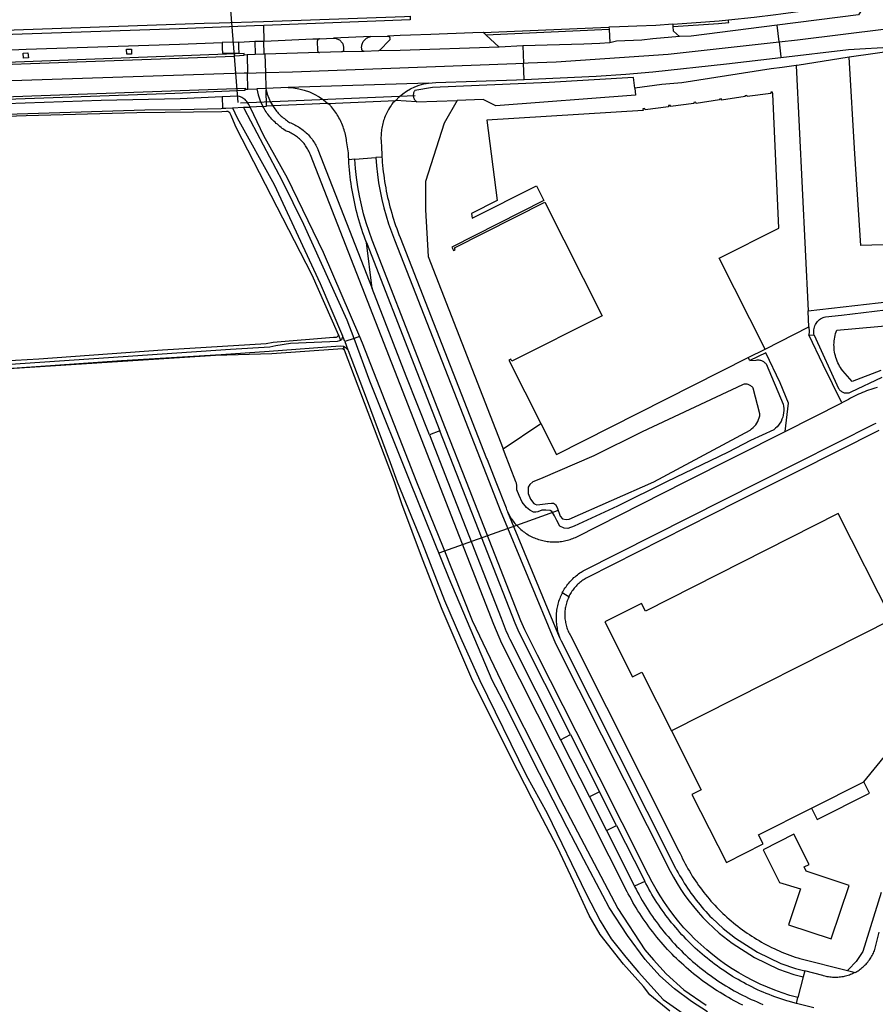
# Model space of a CAD drawing. Header units: metres. Extents: x 174423 to 175128, y 462196 to 462742.
# Tile 47 of 137: x 175045.37 to 175047.03, y 462725.41 to 462727.32. Entities that reach past the tile are written whole.
import ezdxf

# ---------------------------------------------------------------- set-up
doc = ezdxf.new("R2010")
doc.units = ezdxf.units.M
doc.layers.add('N-XX-AL-LIJN_0.20-G', color=7, linetype='Continuous', lineweight=25)

# ---------------------------------------------------------------- blocks, each defined once
blk = doc.blocks.new('Situatie')
at = {"lineweight": -3}
for p, q in [((-10.2973, 14.075), (-10.2566, 13.5512)), ((-10.205, 13.6706), (-10.2061, 13.7009)), ((-9.5354, 13.6974), (-9.5352, 13.6935)), ((-9.205, 13.6691), (-9.2088, 13.7015)), ((-9.998, 13.6794), (-10.0706, 13.6763)), ((-10.2546, 13.6685), (-10.2869, 13.6674)), ((-10.2231, 13.67), (-10.2058, 13.6706)), ((-9.7025, 13.6612), (-9.7012, 13.6277)), ((-10.2381, 13.6435), (-10.2373, 13.6082)), ((-10.2049, 13.6449), (-10.2224, 13.6441)), ((-10.2041, 13.6449), (-10.2028, 13.6093)), ((-10.0111, 13.6505), (-10.0552, 13.6493)), ((-9.6999, 13.5961), (-9.7012, 13.6277)), ((-10.2366, 13.5774), (-10.2373, 13.6082)), ((-10.2028, 13.6093), (-10.2017, 13.5786)), ((-10.2366, 13.5774), (-10.2196, 13.578)), ((-10.1587, 13.5802), (-10.2017, 13.5786)), ((-10.2017, 13.5786), (-10.2016, 13.5755)), ((-9.886, 13.589), (-10.1587, 13.5802)), ((-10.2868, 13.562), (-10.2863, 13.5399)), ((-10.251, 13.5506), (-9.9117, 13.5651)), ((-10.2419, 13.5773), (-10.2366, 13.5774)), ((-10.2004, 13.5439), (-10.2016, 13.5755)), ((-10.2665, 13.5408), (-10.2451, 13.5418)), ((-10.2451, 13.5418), (-10.2325, 13.5424)), ((-10.029, 13.4409), (-9.9883, 13.4443)), ((-9.9764, 13.4453), (-9.9883, 13.4443)), ((-10.029, 13.4409), (-10.041, 13.4399)), ((-10.0609, 13.0999), (-10.0568, 13.0891)), ((-10.0306, 13.093), (-10.0486, 13.0869)), ((-10.0486, 13.0869), (-10.0426, 13.0711)), ((-10.0202, 13.0965), (-10.0306, 13.093)), ((-10.0493, 13.0703), (-10.0511, 13.078)), ((-9.1932, 12.9123), (-9.0829, 12.9681)), ((-9.6338, 12.7588), (-9.7147, 12.7298)), ((-9.6315, 12.5129), (-9.7319, 12.7552)), ((-9.7147, 12.7298), (-9.8658, 12.6756)), ((-9.6134, 12.5911), (-9.626, 12.599)), ((-8.9859, 12.5469), (-9.4138, 12.3306)), ((-9.6098, 12.3238), (-9.5535, 12.2123)), ((-9.6298, 12.3136), (-9.5734, 12.2023)), ((-9.5403, 12.137), (-9.4857, 12.0288)), ((-9.1552, 11.8646), (-9.1582, 11.8529)), ((-9.1582, 11.8529), (-9.1682, 11.8131)), ((-9.1711, 11.8014), (-9.1682, 11.8131))]:
    blk.add_line(p, q, dxfattribs=at)
for points in [[(-9.3985, 13.6791), (-9.4103, 13.6898), (-9.4108, 13.6991), (-9.3229, 13.7048), (-9.3027, 13.7068), (-9.303, 13.7092), (-9.3033, 13.7119), (-9.2534, 13.7169), (-9.2113, 13.7219), (-9.2017, 13.7231), (-9.1538, 13.7298), (-9.1085, 13.7375), (-9.0759, 13.7441), (-9.0478, 13.7509), (-9.0433, 13.7318), (-9.0508, 13.7217), (-9.2088, 13.7015), (-9.3759, 13.6801), (-9.3985, 13.6791)], [(-9.205, 13.6691), (-9.1691, 13.6731), (-8.8297, 13.7148), (-8.4945, 13.7543), (-8.462, 13.7582), (-8.4495, 13.7597)], [(-10.7713, 13.6869), (-10.7714, 13.6894), (-10.747, 13.6901), (-10.322, 13.7051), (-10.2927, 13.7058), (-10.2064, 13.7088), (-9.9328, 13.7183), (-9.9215, 13.7186), (-9.9218, 13.712), (-10.2061, 13.7009), (-10.2242, 13.7002), (-10.3701, 13.6945), (-10.7709, 13.6806), (-10.7713, 13.6869)], [(-9.4111, 13.7036), (-9.3663, 13.7063), (-9.3216, 13.71), (-9.3033, 13.7119)], [(-9.7799, 13.6874), (-9.5515, 13.6968), (-9.5354, 13.6974)], [(-9.7488, 13.6588), (-9.7744, 13.6823), (-9.5352, 13.6935), (-9.5335, 13.6673), (-9.5341, 13.6671), (-9.5534, 13.6659), (-9.584, 13.6643), (-9.7025, 13.6612), (-9.7488, 13.6588)], [(-9.4111, 13.7036), (-9.4442, 13.7009), (-9.4811, 13.6996), (-9.5147, 13.6982), (-9.5354, 13.6974)], [(-9.4108, 13.6991), (-9.4109, 13.7011), (-9.4111, 13.7036)], [(-10.0979, 13.648), (-10.2041, 13.6449), (-10.2049, 13.6449), (-10.2058, 13.6706), (-10.205, 13.6706), (-10.1108, 13.6746), (-10.0975, 13.6751)], [(-10.0975, 13.6751), (-10.0979, 13.6751), (-10.0984, 13.6749), (-10.0988, 13.6748), (-10.0992, 13.6746), (-10.0996, 13.6744), (-10.0999, 13.6741), (-10.1003, 13.6739), (-10.1006, 13.6735), (-10.1009, 13.6732), (-10.1011, 13.6728), (-10.1014, 13.6725), (-10.1016, 13.6721), (-10.1017, 13.6716), (-10.1019, 13.6712), (-10.1019, 13.6708), (-10.102, 13.6703), (-10.1015, 13.6521), (-10.1015, 13.6517), (-10.1014, 13.6514), (-10.1013, 13.651), (-10.1012, 13.6506), (-10.1011, 13.6503), (-10.1009, 13.65), (-10.1007, 13.6497), (-10.1004, 13.6494), (-10.1002, 13.6491), (-10.0999, 13.6489), (-10.0996, 13.6487), (-10.0993, 13.6485), (-10.099, 13.6483), (-10.0986, 13.6482), (-10.0983, 13.6481), (-10.0979, 13.648)], [(-10.0975, 13.6751), (-10.0706, 13.6763), (-10.0689, 13.6763), (-10.0671, 13.676), (-10.0654, 13.6757), (-10.0638, 13.6751), (-10.0621, 13.6745), (-10.0606, 13.6736), (-10.0591, 13.6727), (-10.0577, 13.6716), (-10.0565, 13.6704), (-10.0553, 13.6691), (-10.0542, 13.6677), (-10.0533, 13.6663), (-10.0525, 13.6647), (-10.0519, 13.6631), (-10.0514, 13.6614), (-10.051, 13.6597), (-10.0508, 13.658), (-10.0508, 13.6541), (-10.0508, 13.6537), (-10.0508, 13.6533), (-10.0509, 13.6529), (-10.051, 13.6525), (-10.0511, 13.6521), (-10.0513, 13.6518), (-10.0515, 13.6514), (-10.0517, 13.6511), (-10.052, 13.6508), (-10.0522, 13.6505), (-10.0525, 13.6502), (-10.0529, 13.65), (-10.0532, 13.6498), (-10.0536, 13.6496), (-10.054, 13.6495), (-10.0544, 13.6494), (-10.0547, 13.6493), (-10.0552, 13.6493), (-10.0979, 13.648)], [(-10.0111, 13.6505), (-10.0116, 13.6505), (-10.012, 13.6506), (-10.0124, 13.6508), (-10.0128, 13.6509), (-10.0132, 13.6512), (-10.0135, 13.6514), (-10.0139, 13.6517), (-10.0142, 13.6519), (-10.0145, 13.6523), (-10.0148, 13.6526), (-10.015, 13.653), (-10.0152, 13.6534), (-10.0153, 13.6538), (-10.0155, 13.6542), (-10.0156, 13.6546), (-10.0156, 13.655), (-10.0159, 13.659), (-10.0157, 13.6608), (-10.0154, 13.6626), (-10.015, 13.6644), (-10.0144, 13.6661), (-10.0136, 13.6678), (-10.0127, 13.6694), (-10.0117, 13.6709), (-10.0106, 13.6724), (-10.0093, 13.6737), (-10.0079, 13.6749), (-10.0065, 13.676), (-10.0049, 13.677), (-10.0033, 13.6778), (-10.0016, 13.6785), (-9.9998, 13.679), (-9.998, 13.6794), (-9.9657, 13.6803), (-9.9653, 13.6803), (-9.9649, 13.6802), (-9.9645, 13.6802), (-9.9641, 13.68), (-9.9637, 13.6799), (-9.9633, 13.6797), (-9.9629, 13.6795), (-9.9626, 13.6792), (-9.9623, 13.679), (-9.962, 13.6787), (-9.9617, 13.6783), (-9.9615, 13.678), (-9.9613, 13.6776), (-9.9611, 13.6772), (-9.9609, 13.6768), (-9.9608, 13.6764), (-9.9608, 13.676), (-9.9607, 13.6756), (-9.9607, 13.6752), (-9.9608, 13.6747), (-9.9608, 13.6743), (-9.9609, 13.6739), (-9.9611, 13.6735), (-9.9613, 13.6731), (-9.9615, 13.6728), (-9.9617, 13.6724), (-9.962, 13.6721), (-9.9802, 13.6527), (-9.9834, 13.6514), (-10.0111, 13.6505)], [(-9.7799, 13.6874), (-9.8, 13.6865), (-9.8815, 13.6835), (-9.9211, 13.6821), (-9.9409, 13.6814), (-9.9657, 13.6803)], [(-9.7744, 13.6823), (-9.7768, 13.6845), (-9.7799, 13.6874)], [(-9.3985, 13.6791), (-9.4502, 13.6749), (-9.4713, 13.6723), (-9.5208, 13.6702), (-9.5335, 13.6673)], [(-10.2381, 13.6435), (-10.2443, 13.6433), (-10.244, 13.6464), (-10.7399, 13.6279), (-10.7659, 13.6503), (-10.6675, 13.6548), (-10.3697, 13.6647), (-10.2869, 13.6674), (-10.2867, 13.6567), (-10.2864, 13.6468), (-10.2538, 13.6479), (-10.2542, 13.658), (-10.2546, 13.6685), (-10.2231, 13.67), (-10.2224, 13.6441), (-10.2381, 13.6435)], [(-10.4629, 13.645), (-10.4722, 13.6449), (-10.4725, 13.6548), (-10.4629, 13.6547), (-10.4629, 13.645)], [(-9.7488, 13.6588), (-9.9409, 13.6525), (-9.9834, 13.6514)], [(-9.9091, 13.5527), (-9.9496, 13.5553), (-9.9431, 13.5619), (-9.9361, 13.5678), (-9.9287, 13.5731), (-9.9208, 13.5778), (-9.9125, 13.5817), (-9.9039, 13.5849), (-9.8951, 13.5874), (-9.886, 13.589), (-9.8714, 13.5901), (-9.7152, 13.5955), (-9.6999, 13.5961), (-9.5604, 13.6024), (-9.5024, 13.6063), (-9.4503, 13.611), (-9.3069, 13.6266), (-9.2014, 13.6389), (-9.0699, 13.6544), (-8.9815, 13.6594)], [(-8.9722, 13.6528), (-9.0687, 13.6391)], [(-9.7012, 13.6277), (-9.6925, 13.6281), (-9.6377, 13.6301), (-9.4203, 13.6449), (-9.205, 13.6691)], [(-9.205, 13.6691), (-9.2014, 13.6396), (-9.2014, 13.6389)], [(-11.2034, 13.6073), (-11.0917, 13.6112), (-10.2626, 13.6411), (-10.2624, 13.6416), (-10.2443, 13.6433)], [(-10.6642, 13.6476), (-10.6633, 13.6379), (-10.6728, 13.6374), (-10.6735, 13.6467), (-10.6642, 13.6476)], [(-9.0687, 13.6391), (-9.17, 13.6231), (-9.1716, 13.6229), (-9.1484, 13.1467), (-8.9668, 13.167), (-8.8665, 13.1802), (-8.7936, 13.1827), (-8.7936, 13.1837), (-8.7984, 13.2545), (-8.8515, 13.2791), (-9.0461, 13.2734), (-9.0575, 13.4516), (-9.0687, 13.6391)], [(-10.2028, 13.6093), (-10.15, 13.611), (-9.7164, 13.6272), (-9.7012, 13.6277)], [(-9.1716, 13.6229), (-9.199, 13.6193), (-9.2202, 13.6165), (-9.3937, 13.5893), (-9.4326, 13.5862), (-9.4852, 13.5789), (-9.4837, 13.5652), (-9.7549, 13.5448), (-9.7797, 13.5567), (-9.8305, 13.5551), (-9.8555, 13.5113), (-9.8917, 13.3979), (-9.8917, 13.3424), (-9.8864, 13.2524), (-9.7411, 12.8788), (-9.6677, 12.9277)], [(-10.2373, 13.6082), (-10.244, 13.608), (-10.9319, 13.5856), (-11.2022, 13.5753)], [(-10.2373, 13.6082), (-10.2209, 13.6087), (-10.2028, 13.6093)], [(-9.4852, 13.5789), (-9.4875, 13.5996), (-9.6517, 13.5902), (-9.878, 13.5805), (-9.9124, 13.5745), (-9.9132, 13.5734), (-9.9138, 13.5723), (-9.9144, 13.5711), (-9.9148, 13.5699), (-9.9152, 13.5686), (-9.9154, 13.5674), (-9.9156, 13.5661), (-9.9156, 13.5648), (-9.9155, 13.5635), (-9.9153, 13.5622), (-9.915, 13.5609), (-9.9146, 13.5597), (-9.9141, 13.5585), (-9.9135, 13.5574), (-9.9127, 13.5563), (-9.912, 13.5553), (-9.9111, 13.5543), (-9.9101, 13.5535), (-9.9091, 13.5527), (-9.8305, 13.5551)], [(-11.2011, 13.5446), (-11.0893, 13.5485), (-10.2421, 13.5788), (-10.2419, 13.5773)], [(-10.2017, 13.5786), (-10.2023, 13.5785), (-10.2196, 13.578)], [(-10.2196, 13.578), (-10.2167, 13.5661), (-10.2127, 13.5546), (-10.2075, 13.5435), (-10.2004, 13.5439)], [(-10.1587, 13.5802), (-10.1482, 13.5795), (-10.1377, 13.5779), (-10.1274, 13.5753), (-10.1174, 13.5718), (-10.1078, 13.5674), (-10.0986, 13.5621), (-10.0899, 13.5561), (-10.0818, 13.5493), (-9.9496, 13.5553), (-9.9553, 13.5503), (-9.9571, 13.5479), (-9.9588, 13.5455), (-9.9604, 13.543), (-9.962, 13.5405), (-9.9635, 13.5379), (-9.965, 13.5353), (-9.9664, 13.5326), (-9.9677, 13.5299), (-9.9689, 13.5272), (-9.9701, 13.5245), (-9.9712, 13.5217), (-9.9722, 13.5189), (-9.9731, 13.516), (-9.974, 13.5131), (-9.9748, 13.5103), (-9.9755, 13.5074), (-9.9761, 13.5044), (-9.9766, 13.5015), (-9.9771, 13.4985), (-9.9775, 13.4956), (-9.9778, 13.4926), (-9.9781, 13.4896), (-9.9782, 13.4866), (-9.9783, 13.4836), (-9.9783, 13.4807), (-9.9782, 13.4777), (-9.978, 13.4747), (-9.9778, 13.4717), (-9.9775, 13.4687), (-9.9764, 13.4453)], [(-11.016, 13.5469), (-10.3784, 13.5696), (-10.2419, 13.575), (-10.2419, 13.5773)], [(-10.2075, 13.5435), (-10.2325, 13.5424), (-10.2348, 13.5472), (-10.236, 13.5494), (-10.2373, 13.5514), (-10.2389, 13.5534), (-10.2406, 13.5553), (-10.2424, 13.5569), (-10.2444, 13.5585), (-10.2465, 13.5598), (-10.2487, 13.561), (-10.251, 13.562), (-10.2533, 13.5628), (-10.2558, 13.5634), (-10.2868, 13.562), (-10.3681, 13.5586), (-10.5219, 13.5548), (-10.9287, 13.5409), (-11.0055, 13.5381), (-11.0027, 13.5189)], [(-10.2016, 13.5755), (-10.1993, 13.5673), (-10.1962, 13.5594), (-10.1926, 13.5517), (-10.1883, 13.5444), (-10.2004, 13.5439)], [(-9.2648, 13.0557), (-9.2319, 13.0724), (-9.321, 13.2489), (-9.2054, 13.3071), (-9.2171, 13.5683), (-9.2175, 13.5714), (-9.2212, 13.571), (-9.221, 13.5685), (-9.2671, 13.5627), (-9.2674, 13.5648), (-9.2713, 13.5643), (-9.2711, 13.5626), (-9.3166, 13.5559), (-9.317, 13.5585), (-9.3209, 13.5579), (-9.3207, 13.5562), (-9.3663, 13.5495), (-9.3666, 13.5519), (-9.3706, 13.5514), (-9.3703, 13.5494), (-9.4159, 13.5431), (-9.416, 13.5453), (-9.42, 13.5451), (-9.4199, 13.5427), (-9.4652, 13.5368), (-9.4655, 13.5394), (-9.4694, 13.539), (-9.4691, 13.5355), (-9.7728, 13.5171), (-9.7525, 13.3606), (-9.8024, 13.3355), (-9.8014, 13.3267), (-9.6761, 13.3896), (-9.6616, 13.3609), (-9.8409, 13.2704), (-9.8374, 13.2638), (-9.834, 13.2656), (-9.8357, 13.2687), (-9.6601, 13.3574), (-9.5488, 13.1371), (-9.7243, 13.0485), (-9.7263, 13.0524), (-9.7298, 13.0506), (-9.6677, 12.9277), (-9.6372, 12.8672), (-9.2648, 13.0557)], [(-11.0027, 13.5189), (-10.913, 13.5221), (-10.4372, 13.5368), (-10.3678, 13.5379), (-10.2885, 13.5398), (-10.2863, 13.5399)], [(-10.2863, 13.5399), (-10.2794, 13.5403), (-10.2665, 13.5408)], [(-10.2665, 13.5408), (-10.2576, 13.5212), (-10.1856, 13.3918), (-10.0967, 13.1997), (-10.0529, 13.0977)], [(-10.0306, 13.093), (-10.0437, 13.1285), (-10.1279, 13.314), (-10.1693, 13.3986), (-10.2433, 13.5381), (-10.2451, 13.5418)], [(-10.2325, 13.5424), (-10.2322, 13.5416), (-10.2068, 13.4872), (-10.1605, 13.4051), (-10.0908, 13.2604), (-10.0202, 13.0965), (-10.0149, 13.0841), (-9.9092, 12.8142), (-9.8573, 12.6867), (-9.8012, 12.545), (-9.7238, 12.3839), (-9.6297, 12.1975), (-9.5183, 11.986), (-9.4655, 11.9053), (-9.449, 11.8858), (-9.4242, 11.859), (-9.3897, 11.828), (-9.3467, 11.7982)], [(-9.2755, 11.7979), (-9.2811, 11.8007), (-9.2868, 11.8036), (-9.2923, 11.8066), (-9.2979, 11.8096), (-9.3034, 11.8127), (-9.3088, 11.8159), (-9.3143, 11.8191), (-9.3196, 11.8224), (-9.325, 11.8257), (-9.3303, 11.8292), (-9.3355, 11.8327), (-9.3407, 11.8362), (-9.3459, 11.8399), (-9.351, 11.8436), (-9.3561, 11.8473), (-9.3611, 11.8512), (-9.3661, 11.8551), (-9.371, 11.859), (-9.3759, 11.863), (-9.3807, 11.8671), (-9.3854, 11.8712), (-9.3902, 11.8754), (-9.3948, 11.8797), (-9.3994, 11.884), (-9.404, 11.8884), (-9.4085, 11.8928), (-9.4129, 11.8973), (-9.4173, 11.9018), (-9.4216, 11.9064), (-9.4259, 11.9111), (-9.4301, 11.9158), (-9.4342, 11.9205), (-9.4383, 11.9254), (-9.4423, 11.9302), (-9.4463, 11.9351), (-9.4502, 11.9401), (-9.454, 11.9451), (-9.4578, 11.9502), (-9.4615, 11.9553), (-9.4651, 11.9604), (-9.4687, 11.9656), (-9.4722, 11.9709), (-9.4757, 11.9762), (-9.4791, 11.9815), (-9.4824, 11.9869), (-9.4856, 11.9923), (-9.4888, 11.9977), (-9.4919, 12.0032), (-9.4949, 12.0088), (-9.4979, 12.0143), (-9.5, 12.0184), (-9.7432, 12.5002), (-9.7591, 12.5373), (-9.8672, 12.8142), (-10.1153, 13.4497), (-10.1162, 13.452), (-10.1172, 13.4543), (-10.1183, 13.4566), (-10.1195, 13.4588), (-10.1207, 13.461), (-10.122, 13.4632), (-10.1233, 13.4653), (-10.1247, 13.4673), (-10.1262, 13.4694), (-10.1278, 13.4713), (-10.1294, 13.4733), (-10.131, 13.4751), (-10.1328, 13.477), (-10.1346, 13.4787), (-10.1364, 13.4804), (-10.1383, 13.4821), (-10.1402, 13.4836), (-10.1422, 13.4852), (-10.1443, 13.4866), (-10.1464, 13.488), (-10.1485, 13.4893), (-10.1507, 13.4906), (-10.1529, 13.4918), (-10.1551, 13.4929), (-10.1574, 13.4939), (-10.1597, 13.4949), (-10.1621, 13.4958), (-10.1638, 13.4964), (-10.1678, 13.4992), (-10.1702, 13.501), (-10.1724, 13.5029), (-10.1747, 13.5048), (-10.1755, 13.5055), (-10.1772, 13.5069), (-10.1796, 13.5088), (-10.1819, 13.5107), (-10.1841, 13.5127), (-10.1863, 13.5148), (-10.1884, 13.5169), (-10.1904, 13.5191), (-10.1924, 13.5213), (-10.1944, 13.5236), (-10.1962, 13.5259), (-10.1981, 13.5283), (-10.1998, 13.5307), (-10.2015, 13.5332), (-10.2031, 13.5357), (-10.2047, 13.5383), (-10.2061, 13.5409), (-10.2075, 13.5435)], [(-10.041, 13.4399), (-10.041, 13.44), (-10.0413, 13.4467), (-10.0416, 13.4534), (-10.0447, 13.4729), (-10.0447, 13.4732), (-10.0451, 13.4764), (-10.0455, 13.4796), (-10.046, 13.4827), (-10.0467, 13.4859), (-10.0473, 13.489), (-10.0481, 13.4921), (-10.0489, 13.4951), (-10.0498, 13.4982), (-10.0508, 13.5012), (-10.0519, 13.5042), (-10.053, 13.5072), (-10.0543, 13.5102), (-10.0556, 13.5131), (-10.0569, 13.516), (-10.0584, 13.5188), (-10.0599, 13.5216), (-10.0614, 13.5244), (-10.0631, 13.5272), (-10.0648, 13.5298), (-10.0666, 13.5325), (-10.0684, 13.5351), (-10.0703, 13.5377), (-10.0723, 13.5402), (-10.0743, 13.5426), (-10.0764, 13.545), (-10.0772, 13.5459), (-10.0818, 13.5493), (-10.1883, 13.5444), (-10.1873, 13.5429), (-10.1859, 13.5407), (-10.1844, 13.5386), (-10.1828, 13.5365), (-10.1812, 13.5344), (-10.1795, 13.5324), (-10.1777, 13.5305), (-10.1759, 13.5286), (-10.174, 13.5267), (-10.1721, 13.5249), (-10.1701, 13.5232), (-10.1681, 13.5216), (-10.166, 13.52), (-10.1638, 13.5184), (-10.1618, 13.5166), (-10.1598, 13.5149), (-10.1597, 13.5148), (-10.156, 13.5125), (-10.1534, 13.5115), (-10.1509, 13.5104), (-10.1483, 13.5093), (-10.1458, 13.5081), (-10.1434, 13.5068), (-10.141, 13.5054), (-10.1386, 13.504), (-10.1363, 13.5025), (-10.134, 13.5009), (-10.1317, 13.4993), (-10.1295, 13.4976), (-10.1274, 13.4958), (-10.1253, 13.494), (-10.1233, 13.4921), (-10.1213, 13.4902), (-10.1193, 13.4882), (-10.1175, 13.4862), (-10.1157, 13.4841), (-10.1139, 13.4819), (-10.1122, 13.4797), (-10.1106, 13.4775), (-10.1091, 13.4752), (-10.1076, 13.4728), (-10.1061, 13.4705), (-10.1048, 13.468), (-10.1035, 13.4656), (-10.1023, 13.4631), (-10.1012, 13.4606), (-10.101, 13.4601), (-9.9955, 13.1897), (-10.0066, 13.279), (-10.009, 13.2855), (-10.0112, 13.2917), (-10.0134, 13.2979), (-10.0154, 13.3042), (-10.0174, 13.3105), (-10.0193, 13.3168), (-10.0212, 13.3231), (-10.023, 13.3295), (-10.0246, 13.3358), (-10.0262, 13.3422), (-10.0278, 13.3486), (-10.0292, 13.3551), (-10.0306, 13.3615), (-10.0319, 13.368), (-10.0331, 13.3745), (-10.0343, 13.381), (-10.0353, 13.3875), (-10.0363, 13.394), (-10.0372, 13.4005), (-10.038, 13.4071), (-10.0388, 13.4136), (-10.0394, 13.4202), (-10.04, 13.4268), (-10.0405, 13.4333), (-10.041, 13.4399)], [(-10.8475, 13.0419), (-10.6428, 13.0536), (-10.403, 13.0705), (-10.2011, 13.0829), (-10.1875, 13.0856), (-10.0708, 13.0952), (-10.0647, 13.0955), (-10.0636, 13.0958), (-10.0625, 13.0966), (-10.0618, 13.0972), (-10.0611, 13.0983), (-10.0608, 13.0993), (-10.0609, 13.0999), (-10.0627, 13.1046), (-10.1121, 13.2159), (-10.2598, 13.5028), (-10.2677, 13.5228), (-10.269, 13.5258), (-10.2705, 13.5288), (-10.2722, 13.5308), (-10.2739, 13.5321), (-10.276, 13.5334), (-10.2785, 13.5338), (-10.2877, 13.5329), (-10.4527, 13.5314), (-10.6674, 13.5252), (-10.9163, 13.5171)], [(-10.0529, 13.0977), (-10.0536, 13.094), (-10.0551, 13.0903), (-10.0568, 13.0891), (-10.0586, 13.088), (-10.0632, 13.0869), (-10.0775, 13.0866), (-10.154, 13.0829), (-10.1823, 13.0784), (-10.1943, 13.076), (-10.2705, 13.0712), (-10.5075, 13.0555), (-10.7654, 13.0379)], [(-10.7688, 13.0301), (-10.4826, 13.05), (-10.2886, 13.0616), (-10.1955, 13.0681), (-10.0578, 13.0783), (-10.0511, 13.078), (-10.048, 13.0763), (-10.0426, 13.0711)], [(-9.9883, 13.4443), (-9.9871, 13.4279), (-9.9853, 13.4115), (-9.983, 13.3952), (-9.9801, 13.379), (-9.9767, 13.3629), (-9.9728, 13.3469), (-9.9684, 13.331), (-9.9635, 13.3153), (-9.9581, 13.2998), (-9.9521, 13.2844), (-9.7681, 12.8142), (-9.7465, 12.7592), (-9.6393, 12.5004), (-9.4165, 12.0584), (-9.4099, 12.0463), (-9.4029, 12.0344), (-9.3955, 12.0228), (-9.3877, 12.0113), (-9.3795, 12.0002), (-9.3711, 11.9893), (-9.3622, 11.9787), (-9.3531, 11.9684), (-9.3436, 11.9583), (-9.3215, 11.9378), (-9.2962, 11.9181), (-9.2525, 11.8906), (-9.2061, 11.868), (-9.1765, 11.8576), (-9.1582, 11.8529)], [(-9.9764, 13.4453), (-9.9761, 13.4414), (-9.9757, 13.4351), (-9.9751, 13.4289), (-9.9745, 13.4226), (-9.9738, 13.4164), (-9.973, 13.4101), (-9.9721, 13.4039), (-9.9712, 13.3977), (-9.9702, 13.3915), (-9.9691, 13.3853), (-9.9679, 13.3791), (-9.9667, 13.3729), (-9.9653, 13.3668), (-9.9639, 13.3607), (-9.9624, 13.3546), (-9.9609, 13.3485), (-9.9592, 13.3424), (-9.9575, 13.3364), (-9.9557, 13.3303), (-9.9538, 13.3243), (-9.9519, 13.3184), (-9.9498, 13.3124), (-9.9477, 13.3065), (-9.9455, 13.3006), (-9.9433, 13.2947), (-9.941, 13.2889), (-9.773, 12.8596), (-9.7723, 12.858), (-9.7552, 12.8142), (-9.7354, 12.7637), (-9.7352, 12.7631), (-9.7342, 12.7604), (-9.7331, 12.7578), (-9.7319, 12.7552)], [(-9.1682, 11.8131), (-9.1842, 11.817), (-9.1989, 11.8218), (-9.2134, 11.827), (-9.2277, 11.8328), (-9.2418, 11.839), (-9.2557, 11.8457), (-9.2694, 11.8529), (-9.2828, 11.8605), (-9.296, 11.8686), (-9.3088, 11.8772), (-9.3214, 11.8861), (-9.3336, 11.8955), (-9.3455, 11.9053), (-9.3571, 11.9155), (-9.3684, 11.9261), (-9.3792, 11.9371), (-9.3897, 11.9484), (-9.3998, 11.9601), (-9.4094, 11.9721), (-9.4187, 11.9845), (-9.4276, 11.9971), (-9.436, 12.0101), (-9.4439, 12.0233), (-9.4514, 12.0368), (-9.4584, 12.0505), (-9.5098, 12.1522), (-9.5991, 12.3292), (-9.6742, 12.4779), (-9.6989, 12.527), (-9.7067, 12.5446), (-9.8121, 12.8142), (-9.8527, 12.9182), (-9.8973, 13.0325), (-9.9955, 13.2835), (-10.0015, 13.3004), (-10.007, 13.3175), (-10.012, 13.3348), (-10.0163, 13.3522), (-10.02, 13.3697), (-10.0232, 13.3874), (-10.0257, 13.4052), (-10.0277, 13.423), (-10.029, 13.4409)], [(-10.0066, 13.279), (-9.9085, 13.0281), (-9.8638, 12.9138)], [(-9.0146, 12.9976), (-9.0187, 12.9965), (-9.0228, 12.9952), (-9.0269, 12.9939), (-9.031, 12.9925), (-9.035, 12.9911), (-9.039, 12.9895), (-9.043, 12.9879), (-9.047, 12.9862), (-9.0509, 12.9845), (-9.0548, 12.9826), (-9.0586, 12.9807), (-9.0625, 12.9787), (-9.0662, 12.9767), (-9.07, 12.9746), (-9.0781, 12.9705), (-9.0829, 12.9681), (-9.119, 13.0415), (-9.1473, 13.0999), (-9.1367, 13.0995), (-9.0893, 12.9955), (-9.0884, 12.9942), (-9.0874, 12.993), (-9.0863, 12.9919), (-9.0851, 12.9909), (-9.0839, 12.99), (-9.0825, 12.9892), (-9.0811, 12.9885), (-9.0797, 12.9879), (-9.0782, 12.9875), (-9.0766, 12.9872), (-9.0751, 12.987), (-9.0735, 12.987), (-9.0719, 12.9871), (-9.0704, 12.9873), (-9.0689, 12.9876), (-9.0674, 12.9881), (-9.0659, 12.9887), (-9.0646, 12.9895), (-9.0047, 13.0179)], [(-9.8843, 12.9057), (-9.9291, 13.0196), (-9.9955, 13.1897)], [(-9.1367, 13.0995), (-9.1372, 13.102), (-9.1375, 13.1046), (-9.1376, 13.1072), (-9.1374, 13.1098), (-9.137, 13.1123), (-9.1363, 13.1148), (-9.1355, 13.1173), (-9.1344, 13.1197), (-9.1332, 13.1219), (-9.1317, 13.1241), (-9.1301, 13.1261), (-9.1283, 13.1279), (-9.1263, 13.1296), (-9.1242, 13.1311), (-9.122, 13.1324), (-9.1196, 13.1335), (-9.1172, 13.1344), (-9.1147, 13.1351), (-9.0835, 13.1384), (-8.9557, 13.1535)], [(-9.2319, 13.0724), (-9.147, 13.1152), (-9.1483, 13.1454), (-9.1484, 13.1467)], [(-9.0812, 13.0301), (-9.0813, 13.0303), (-9.0834, 13.0332), (-9.0855, 13.0362), (-9.0873, 13.0393), (-9.0891, 13.0425), (-9.0907, 13.0457), (-9.0921, 13.049), (-9.0934, 13.0524), (-9.0946, 13.0559), (-9.0956, 13.0593), (-9.0964, 13.0628), (-9.0971, 13.0664), (-9.0977, 13.07), (-9.098, 13.0736), (-9.0982, 13.0772), (-9.0983, 13.0808), (-9.0982, 13.0844), (-9.0979, 13.088), (-9.0975, 13.0916), (-9.0969, 13.0952), (-9.0962, 13.0988), (-9.0953, 13.1023), (-9.0942, 13.1057), (-9.093, 13.1091), (-8.9333, 13.123)], [(-9.007, 13.0306), (-9.0628, 13.0094), (-9.0812, 13.0301)], [(-9.147, 13.1152), (-9.1465, 13.1057), (-9.1473, 13.0999)], [(-10.0486, 13.0869), (-10.0517, 13.0951), (-10.0529, 13.0977)], [(-10.0426, 13.0711), (-10.0421, 13.0697), (-10.0069, 12.9778), (-9.9606, 12.8519), (-9.9467, 12.8142), (-9.898, 12.6962), (-9.8548, 12.5837), (-9.8241, 12.5123), (-9.7864, 12.4287), (-9.6961, 12.2445), (-9.6557, 12.1706), (-9.5799, 12.0145), (-9.5528, 11.9616), (-9.5309, 11.9271), (-9.5029, 11.891), (-9.4782, 11.8623), (-9.4303, 11.809), (-9.3911, 11.7817)], [(-9.3442, 11.7853), (-9.3749, 11.8052), (-9.4081, 11.8297), (-9.4365, 11.8552), (-9.4653, 11.8866), (-9.4992, 11.933), (-9.5348, 11.9876), (-9.5843, 12.0811), (-9.6169, 12.1432), (-9.6841, 12.2744), (-9.7329, 12.3734), (-9.7625, 12.429), (-9.846, 12.6267), (-9.9217, 12.8142), (-10, 13.0102), (-10.0306, 13.093)], [(-9.4172, 11.7865), (-9.4559, 11.8179), (-9.4684, 11.834), (-9.5071, 11.8779), (-9.5524, 11.9353), (-9.5737, 11.9721), (-9.6042, 12.0382), (-9.6353, 12.1041), (-9.6714, 12.1734), (-9.7259, 12.2797), (-9.8016, 12.4318), (-9.8594, 12.5664), (-9.8977, 12.6643), (-9.9376, 12.7716), (-9.952, 12.8142), (-10.0493, 13.0703), (-10.0532, 13.0727), (-10.0623, 13.072), (-10.1905, 13.0632), (-10.2996, 13.0597), (-10.7616, 13.03)], [(-9.1932, 12.9123), (-9.1868, 12.9675), (-9.2031, 13.0065), (-9.2305, 13.0651), (-9.2619, 13.0499), (-9.2648, 13.0557)], [(-9.2619, 13.0499), (-9.2492, 13.0509), (-9.2475, 13.0512), (-9.2459, 13.0513), (-9.2442, 13.0512), (-9.2426, 13.051), (-9.241, 13.0507), (-9.2394, 13.0502), (-9.2378, 13.0496), (-9.2364, 13.0488), (-9.235, 13.0479), (-9.2337, 13.0469), (-9.2324, 13.0458), (-9.2313, 13.0446), (-9.2303, 13.0433), (-9.197, 12.9655), (-9.1962, 12.9613), (-9.1958, 12.957), (-9.1957, 12.9527), (-9.1961, 12.9484), (-9.1968, 12.9441), (-9.1979, 12.9399), (-9.1993, 12.9359), (-9.2012, 12.9319), (-9.2033, 12.9282), (-9.2058, 12.9247), (-9.2086, 12.9214), (-9.2116, 12.9184), (-9.215, 12.9156), (-9.2603, 12.8947), (-9.3039, 12.8718), (-9.4238, 12.8142), (-9.5186, 12.7673), (-9.6031, 12.7284), (-9.6152, 12.7241), (-9.6225, 12.7246), (-9.6306, 12.7284), (-9.6369, 12.7393), (-9.641, 12.7484), (-9.643, 12.7516), (-9.6461, 12.7565), (-9.6497, 12.7587), (-9.658, 12.7594), (-9.6656, 12.7591), (-9.6738, 12.7564), (-9.6774, 12.7558), (-9.682, 12.7558), (-9.6892, 12.7597), (-9.6926, 12.7622), (-9.6959, 12.7648), (-9.7037, 12.7752), (-9.7101, 12.7876), (-9.7146, 12.7988), (-9.7146, 12.807), (-9.7151, 12.8119), (-9.716, 12.8142), (-9.7382, 12.8713), (-9.7411, 12.8788)], [(-9.242, 12.9464), (-9.2551, 12.9963), (-9.2561, 12.9976), (-9.2571, 12.9987), (-9.2583, 12.9998), (-9.2595, 13.0008), (-9.2609, 13.0016), (-9.2622, 13.0023), (-9.2637, 13.0029), (-9.2652, 13.0034), (-9.2667, 13.0038), (-9.2683, 13.004), (-9.2698, 13.0041), (-9.2714, 13.004), (-9.273, 13.0038), (-9.2745, 13.0035), (-9.276, 13.003), (-9.471, 12.9117), (-9.5648, 12.8648), (-9.6682, 12.8202), (-9.6832, 12.8142), (-9.6891, 12.8094), (-9.6922, 12.8039), (-9.6923, 12.7981), (-9.6923, 12.7916), (-9.6878, 12.7807), (-9.6816, 12.7726), (-9.6786, 12.7713), (-9.6757, 12.77), (-9.6697, 12.7701), (-9.6544, 12.7724), (-9.6467, 12.773), (-9.6431, 12.773), (-9.6394, 12.7705), (-9.6359, 12.7648), (-9.63, 12.7479), (-9.6256, 12.7423), (-9.6186, 12.7411), (-9.6126, 12.7418), (-9.4482, 12.8142), (-9.2614, 12.915), (-9.2583, 12.9172), (-9.2554, 12.9197), (-9.2527, 12.9224), (-9.2503, 12.9254), (-9.2481, 12.9285), (-9.2463, 12.9318), (-9.2447, 12.9353), (-9.2435, 12.9389), (-9.2426, 12.9426), (-9.242, 12.9464)], [(-9.626, 12.599), (-9.625, 12.6009), (-9.6236, 12.6035), (-9.6221, 12.606), (-9.6205, 12.6084), (-9.6188, 12.6108), (-9.6171, 12.6132), (-9.6154, 12.6155), (-9.6135, 12.6178), (-9.6116, 12.62), (-9.6097, 12.6221), (-9.6077, 12.6243), (-9.6056, 12.6263), (-9.6035, 12.6283), (-9.6013, 12.6302), (-9.5991, 12.6321), (-9.5968, 12.6339), (-9.5944, 12.6357), (-9.5921, 12.6374), (-9.5896, 12.639), (-9.5872, 12.6405), (-9.5857, 12.6414), (-9.2431, 12.8142), (-9.0193, 12.9271), (-9.0193, 12.9271), (-9.0164, 12.9285)], [(-9.011, 12.9141), (-9.1718, 12.8332), (-9.2855, 12.776), (-9.5772, 12.6287), (-9.5794, 12.6275), (-9.5816, 12.6262), (-9.5838, 12.6249), (-9.5859, 12.6235), (-9.588, 12.622), (-9.59, 12.6204), (-9.592, 12.6188), (-9.5939, 12.6172), (-9.5958, 12.6154), (-9.5976, 12.6137), (-9.5994, 12.6118), (-9.6011, 12.6099), (-9.6027, 12.608), (-9.6043, 12.606), (-9.6059, 12.6039), (-9.6073, 12.6018), (-9.6087, 12.5997), (-9.61, 12.5975), (-9.6113, 12.5953), (-9.6125, 12.593), (-9.6134, 12.5911)], [(-9.6298, 12.3136), (-9.6098, 12.3238), (-9.7098, 12.5219), (-9.7178, 12.5402), (-9.8249, 12.8142), (-9.8638, 12.9138), (-9.8843, 12.9057), (-9.8485, 12.8142), (-9.745, 12.5495), (-9.7431, 12.5444), (-9.7412, 12.5392), (-9.7392, 12.5341), (-9.7371, 12.5291), (-9.7349, 12.524), (-9.7327, 12.519), (-9.7304, 12.514), (-9.728, 12.5091), (-9.7256, 12.5042), (-9.7253, 12.5036), (-9.6298, 12.3136)], [(-9.7319, 12.7552), (-9.7307, 12.7527), (-9.7293, 12.7502), (-9.728, 12.7477), (-9.7265, 12.7453), (-9.725, 12.7429), (-9.7234, 12.7405), (-9.7218, 12.7383), (-9.7201, 12.736), (-9.7183, 12.7338), (-9.7164, 12.7317), (-9.7145, 12.7295), (-9.7126, 12.7275), (-9.7106, 12.7255), (-9.7085, 12.7236), (-9.7064, 12.7217), (-9.7042, 12.7199), (-9.702, 12.7182), (-9.6997, 12.7165), (-9.6974, 12.7149), (-9.695, 12.7133), (-9.6926, 12.7118), (-9.6902, 12.7104), (-9.6877, 12.7091), (-9.6851, 12.7078), (-9.6826, 12.7066), (-9.68, 12.7055), (-9.6774, 12.7044), (-9.6747, 12.7035), (-9.672, 12.7025), (-9.6693, 12.7017), (-9.6666, 12.701), (-9.6639, 12.7003), (-9.6611, 12.6997), (-9.6583, 12.6992), (-9.6555, 12.6987), (-9.6527, 12.6984), (-9.6499, 12.6981), (-9.6471, 12.6979), (-9.6442, 12.6978), (-9.6414, 12.6977), (-9.6386, 12.6978), (-9.6358, 12.6979), (-9.6329, 12.6981), (-9.6301, 12.6984), (-9.6273, 12.6987), (-9.6245, 12.6992), (-9.6217, 12.6997), (-9.619, 12.7003), (-9.6162, 12.7009), (-9.6135, 12.7017), (-9.6108, 12.7025), (-9.6081, 12.7034), (-9.6055, 12.7044), (-9.6028, 12.7055), (-9.6002, 12.7066), (-9.5977, 12.7078), (-9.3872, 12.8142), (-9.1932, 12.9123)], [(-8.9859, 12.5469), (-9.09, 12.7528), (-9.4645, 12.5634), (-9.4721, 12.5783), (-9.5434, 12.5422), (-9.4895, 12.4356), (-9.4714, 12.4447), (-9.4138, 12.3306)], [(-9.626, 12.599), (-9.6264, 12.5983), (-9.6277, 12.5957), (-9.6289, 12.5931), (-9.63, 12.5904), (-9.6311, 12.5877), (-9.6321, 12.585), (-9.6331, 12.5822), (-9.6339, 12.5794), (-9.6347, 12.5766), (-9.6354, 12.5738), (-9.636, 12.5709), (-9.6365, 12.5681), (-9.637, 12.5652), (-9.6374, 12.5623), (-9.6377, 12.5594), (-9.6379, 12.5565), (-9.6381, 12.5536), (-9.6381, 12.5506), (-9.6381, 12.5477), (-9.638, 12.5448), (-9.6378, 12.5419), (-9.6376, 12.539), (-9.6372, 12.5361), (-9.6368, 12.5332), (-9.6363, 12.5303), (-9.6358, 12.5275), (-9.6351, 12.5246), (-9.6344, 12.5218), (-9.6336, 12.519), (-9.6327, 12.5162), (-9.6317, 12.5135), (-9.6315, 12.5129)], [(-9.6134, 12.5911), (-9.6136, 12.5907), (-9.6146, 12.5884), (-9.6156, 12.586), (-9.6165, 12.5836), (-9.6173, 12.5812), (-9.618, 12.5788), (-9.6187, 12.5763), (-9.6193, 12.5738), (-9.6198, 12.5713), (-9.6202, 12.5688), (-9.6206, 12.5663), (-9.6208, 12.5638), (-9.621, 12.5612), (-9.6211, 12.5587), (-9.6212, 12.5561), (-9.6211, 12.5536), (-9.621, 12.551), (-9.6208, 12.5485), (-9.6205, 12.5459), (-9.6201, 12.5434), (-9.6197, 12.5409), (-9.6191, 12.5384), (-9.6185, 12.5359), (-9.6178, 12.5335), (-9.6171, 12.531), (-9.6163, 12.5286), (-9.6153, 12.5262), (-9.6144, 12.5239), (-9.6133, 12.5216), (-9.6122, 12.5193), (-9.611, 12.517), (-9.6103, 12.5159), (-9.3994, 12.0973), (-9.3972, 12.0923), (-9.3948, 12.0873), (-9.3924, 12.0823), (-9.3899, 12.0774), (-9.3873, 12.0725), (-9.3847, 12.0677), (-9.382, 12.0629), (-9.3792, 12.0581), (-9.3764, 12.0534), (-9.3735, 12.0487), (-9.3705, 12.0441), (-9.3675, 12.0394), (-9.3643, 12.0349), (-9.3612, 12.0304), (-9.3579, 12.0259), (-9.3546, 12.0215), (-9.3513, 12.0171), (-9.3478, 12.0128), (-9.3443, 12.0086), (-9.3408, 12.0043), (-9.3372, 12.0002), (-9.3335, 11.9961), (-9.3297, 11.992), (-9.326, 11.988), (-9.3221, 11.984), (-9.3182, 11.9802), (-9.3142, 11.9763), (-9.3102, 11.9725), (-9.3061, 11.9688), (-9.302, 11.9652), (-9.2978, 11.9616), (-9.2936, 11.958), (-9.2893, 11.9546), (-9.285, 11.9511), (-9.2806, 11.9478), (-9.2762, 11.9445), (-9.2717, 11.9413), (-9.2672, 11.9381), (-9.2626, 11.935), (-9.258, 11.932), (-9.2533, 11.9291), (-9.2486, 11.9262), (-9.2439, 11.9233), (-9.2391, 11.9206), (-9.2343, 11.9179), (-9.2294, 11.9153), (-9.2245, 11.9128), (-9.2196, 11.9103), (-9.2146, 11.9079), (-9.2096, 11.9056), (-9.2046, 11.9033), (-9.1995, 11.9011), (-9.1944, 11.899), (-9.1893, 11.897), (-9.1841, 11.895), (-9.179, 11.8932), (-9.1738, 11.8913), (-9.1685, 11.8896), (-9.1648, 11.8884), (-9.0721, 11.8655)], [(-9.4138, 12.3306), (-9.3561, 12.2164), (-9.3741, 12.2072), (-9.3073, 12.075), (-9.2359, 12.1112), (-9.2447, 12.129), (-9.1422, 12.1805), (-9.0405, 12.2317), (-8.9084, 12.3938), (-8.9859, 12.5469)], [(-9.6315, 12.5129), (-9.6307, 12.5108), (-9.6296, 12.5081), (-9.6284, 12.5054), (-9.4059, 12.0639), (-9.4039, 12.0601), (-9.4011, 12.055), (-9.3982, 12.05), (-9.3952, 12.045), (-9.3922, 12.04), (-9.3891, 12.0351), (-9.386, 12.0302), (-9.3828, 12.0254), (-9.3795, 12.0206), (-9.3762, 12.0158), (-9.3727, 12.0111), (-9.3693, 12.0065), (-9.3657, 12.0019), (-9.3621, 11.9973), (-9.3585, 11.9928), (-9.3547, 11.9884), (-9.3509, 11.984), (-9.3471, 11.9796), (-9.3432, 11.9753), (-9.3392, 11.9711), (-9.3352, 11.9669), (-9.3137, 11.947), (-9.2893, 11.928), (-9.2466, 11.9011), (-9.2015, 11.8791), (-9.1731, 11.8691), (-9.1552, 11.8646)], [(-9.1422, 12.1805), (-9.1312, 12.1587), (-9.0295, 12.2099), (-9.0405, 12.2317)], [(-9.5535, 12.2123), (-9.5734, 12.2023), (-9.5403, 12.137), (-9.5205, 12.1468), (-9.5535, 12.2123)], [(-9.5205, 12.1468), (-9.4692, 12.0452), (-9.4665, 12.0397), (-9.4656, 12.0381)], [(-9.1036, 11.9265), (-9.069, 12.0307), (-9.152, 12.0583), (-9.1563, 12.0666), (-9.1468, 12.0714), (-9.1764, 12.13), (-9.236, 12.0998), (-9.204, 12.0365), (-9.1635, 12.0238), (-9.1867, 11.9541), (-9.1036, 11.9265)], [(-9.4857, 12.0288), (-9.485, 12.0274), (-9.4828, 12.0232), (-9.48, 12.0177), (-9.477, 12.0123), (-9.474, 12.0069), (-9.4709, 12.0015), (-9.4677, 11.9962), (-9.4645, 11.9909), (-9.4612, 11.9857), (-9.4579, 11.9805), (-9.4544, 11.9754), (-9.4509, 11.9703), (-9.4474, 11.9652), (-9.4437, 11.9602), (-9.4401, 11.9552), (-9.4363, 11.9503), (-9.4325, 11.9455), (-9.4286, 11.9407), (-9.4247, 11.9359), (-9.4207, 11.9312), (-9.4166, 11.9265), (-9.4125, 11.9219), (-9.4083, 11.9174), (-9.404, 11.9129), (-9.3997, 11.9085), (-9.3954, 11.9041), (-9.391, 11.8997), (-9.3865, 11.8955), (-9.382, 11.8913), (-9.3774, 11.8871), (-9.3728, 11.883), (-9.3681, 11.879), (-9.3634, 11.875), (-9.3586, 11.8711), (-9.3537, 11.8672), (-9.3488, 11.8635), (-9.3439, 11.8597), (-9.3389, 11.8561), (-9.3339, 11.8525), (-9.3288, 11.849), (-9.3237, 11.8455), (-9.3185, 11.8421), (-9.3133, 11.8388), (-9.3081, 11.8355), (-9.3028, 11.8323), (-9.2975, 11.8292), (-9.2921, 11.8261), (-9.2867, 11.8232), (-9.2812, 11.8203), (-9.2757, 11.8174), (-9.2702, 11.8146), (-9.2646, 11.8119), (-9.259, 11.8093), (-9.2534, 11.8068), (-9.2478, 11.8043), (-9.2421, 11.8019), (-9.2363, 11.7995)], [(-9.1373, 11.7926), (-9.1712, 11.8014), (-9.1711, 11.8014), (-9.1874, 11.8055), (-9.1898, 11.8062), (-9.1956, 11.8081), (-9.2014, 11.81), (-9.2072, 11.812), (-9.2129, 11.814), (-9.2186, 11.8162), (-9.2243, 11.8184), (-9.23, 11.8207), (-9.2356, 11.8231), (-9.2412, 11.8255), (-9.2467, 11.828), (-9.2522, 11.8306), (-9.2577, 11.8333), (-9.2632, 11.836), (-9.2686, 11.8388), (-9.2739, 11.8417), (-9.2793, 11.8446), (-9.2846, 11.8477), (-9.2899, 11.8507), (-9.2951, 11.8539), (-9.3002, 11.8571), (-9.3054, 11.8604), (-9.3105, 11.8638), (-9.3155, 11.8672), (-9.3205, 11.8707), (-9.3255, 11.8742), (-9.3304, 11.8778), (-9.3352, 11.8815), (-9.34, 11.8853), (-9.3448, 11.8891), (-9.3495, 11.8929), (-9.3542, 11.8969), (-9.3588, 11.9009), (-9.3633, 11.9049), (-9.3678, 11.909), (-9.3723, 11.9132), (-9.3766, 11.9174), (-9.381, 11.9217), (-9.3853, 11.9261), (-9.3895, 11.9305), (-9.3936, 11.9349), (-9.3977, 11.9394), (-9.4018, 11.944), (-9.4058, 11.9486), (-9.4097, 11.9533), (-9.4136, 11.958), (-9.4174, 11.9627), (-9.4211, 11.9676), (-9.4248, 11.9724), (-9.4284, 11.9773), (-9.4319, 11.9823), (-9.4354, 11.9873), (-9.4388, 11.9924), (-9.4422, 11.9975), (-9.4454, 12.0026), (-9.4486, 12.0078), (-9.4518, 12.013), (-9.4549, 12.0183), (-9.4579, 12.0236), (-9.4608, 12.0289), (-9.4637, 12.0343), (-9.4656, 12.0381), (-9.4857, 12.0288)], [(-9.0064, 12.017), (-9.0422, 11.9024), (-9.055, 11.8827), (-9.0699, 11.8673), (-9.0721, 11.8655), (-9.0568, 11.8617), (-9.0559, 11.8622), (-9.0537, 11.8635), (-9.0515, 11.8648), (-9.0494, 11.8662), (-9.0473, 11.8677), (-9.0453, 11.8693), (-9.0433, 11.8709), (-9.0414, 11.8726), (-9.0395, 11.8743), (-9.0377, 11.8761), (-9.0359, 11.8779), (-9.0342, 11.8798), (-9.0326, 11.8818), (-9.031, 11.8838), (-9.0295, 11.8858), (-9.028, 11.8879), (-9.0266, 11.8901), (-9.0253, 11.8923), (-9.0241, 11.8945), (-9.0229, 11.8968), (-9.0218, 11.8991), (-9.0208, 11.9014), (-9.0198, 11.9038), (-9.0189, 11.9062), (-9.0108, 11.9397)], [(-9.0568, 11.8617), (-9.0591, 11.8605), (-9.0614, 11.8594), (-9.0637, 11.8583), (-9.066, 11.8574), (-9.0684, 11.8565), (-9.0709, 11.8556), (-9.0733, 11.8549), (-9.0758, 11.8542), (-9.0782, 11.8536), (-9.0807, 11.8531), (-9.0833, 11.8527), (-9.0858, 11.8523), (-9.0883, 11.8521), (-9.0909, 11.8519), (-9.0934, 11.8518), (-9.096, 11.8517), (-9.0985, 11.8518), (-9.1011, 11.8519), (-9.1036, 11.8521), (-9.1062, 11.8524), (-9.1087, 11.8527), (-9.1112, 11.8532), (-9.1137, 11.8537), (-9.1162, 11.8543), (-9.1187, 11.855), (-9.1201, 11.8554), (-9.1552, 11.8646)]]:
    blk.add_lwpolyline(points, dxfattribs=at)

msp = doc.modelspace()

# ---------------------------------------------------------------- block references
at = {"layer": 'N-XX-AL-LIJN_0.20-G'}
msp.add_blockref('Situatie', (175056.047, 462713.6112), dxfattribs=at)

doc.saveas('drawing.dxf')
